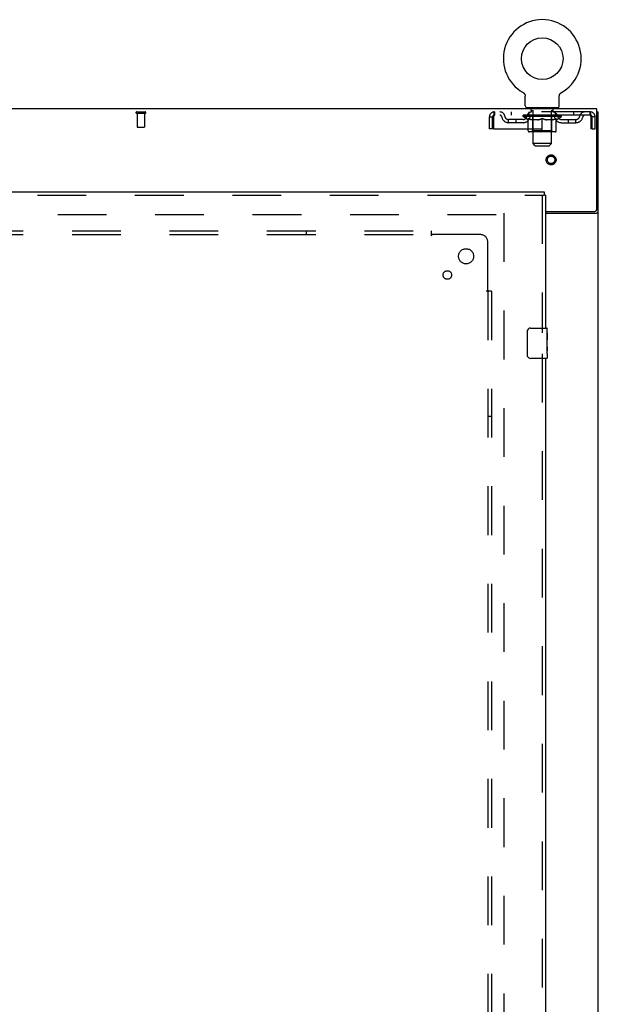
# Model space of a CAD drawing. Header units: inches. Extents: x 0 to 293, y 0 to 190.
# Tile 75 of 84: x 119 to 138, y 111 to 143. Entities that reach past the tile are written whole.
import ezdxf

# ---------------------------------------------------------------- set-up
doc = ezdxf.new("R2010")
doc.units = ezdxf.units.IN
doc.header["$LTSCALE"] = 16.12069
doc.header["$MEASUREMENT"] = 0
doc.linetypes.add('HIDDEN', pattern=[0.2, 0.1, -0.1])
doc.layers.get('0').update_dxf_attribs({"linetype": 'CONTINUOUS'})
for name, color, linetype in [('DEFAULT_2', 8, 'HIDDEN'), ('RIGHTHAND_DOOR_ASSEMBLY', 7, 'CONTINUOUS'), ('SUBPANEL', 7, 'CONTINUOUS')]:
    doc.layers.add(name, color=color, linetype=linetype)

msp = doc.modelspace()

# ---------------------------------------------------------------- linework, layer by layer
at = {"color": 7, "linetype": 'Continuous'}
for p, q in [((135.291, 140.815), (135.291, 140.815)), ((135.291, 140.815), (135.296, 140.812)), ((135.293, 140.814), (135.294, 140.813)), ((135.296, 140.812), (135.3, 140.809)), ((135.3, 140.809), (135.304, 140.807)), ((135.304, 140.807), (135.308, 140.804)), ((135.308, 140.804), (135.312, 140.8)), ((135.312, 140.8), (135.316, 140.797)), ((135.316, 140.797), (135.32, 140.794)), ((135.32, 140.794), (135.323, 140.79)), ((135.323, 140.79), (135.327, 140.786)), ((135.327, 140.786), (135.33, 140.783)), ((135.33, 140.783), (135.333, 140.779)), ((135.333, 140.779), (135.336, 140.775)), ((135.336, 140.775), (135.339, 140.77)), ((135.339, 140.771), (135.342, 140.766)), ((135.342, 140.766), (135.345, 140.762)), ((135.345, 140.762), (135.347, 140.757)), ((135.347, 140.757), (135.35, 140.753)), ((135.349, 140.753), (135.352, 140.748)), ((135.352, 140.748), (135.354, 140.744)), ((135.354, 140.744), (135.355, 140.739)), ((135.355, 140.739), (135.357, 140.734)), ((135.357, 140.734), (135.359, 140.729)), ((135.359, 140.729), (135.36, 140.724)), ((135.36, 140.724), (135.361, 140.719)), ((135.361, 140.719), (135.362, 140.714)), ((135.362, 140.714), (135.363, 140.709)), ((135.364, 140.376), (135.364, 140.69)), ((136.489, 140.694), (136.489, 140.699)), ((136.489, 140.69), (136.489, 140.694)), ((136.489, 140.376), (136.489, 140.69)), ((136.49, 140.709), (136.491, 140.714)), ((136.49, 140.704), (136.49, 140.709)), ((136.491, 140.714), (136.492, 140.719)), ((136.492, 140.719), (136.493, 140.724)), ((136.493, 140.724), (136.495, 140.729)), ((136.495, 140.729), (136.496, 140.734)), ((136.496, 140.734), (136.498, 140.739)), ((136.498, 140.739), (136.5, 140.744)), ((136.502, 140.748), (136.504, 140.753)), ((136.504, 140.753), (136.506, 140.757)), ((136.506, 140.757), (136.509, 140.762)), ((136.508, 140.762), (136.511, 140.766)), ((136.511, 140.766), (136.514, 140.771)), ((136.514, 140.77), (136.517, 140.775)), ((136.517, 140.775), (136.52, 140.779)), ((136.52, 140.779), (136.523, 140.783)), ((136.523, 140.783), (136.527, 140.786)), ((136.53, 140.79), (136.533, 140.794)), ((136.537, 140.797), (136.541, 140.8)), ((136.545, 140.804), (136.549, 140.807)), ((136.549, 140.807), (136.553, 140.809)), ((136.553, 140.809), (136.558, 140.812)), ((136.553, 140.809), (136.555, 140.81)), ((136.558, 140.812), (136.562, 140.815)), ((136.559, 140.813), (136.561, 140.814)), ((135.427, 140.307), (135.427, 140.277)), ((136.427, 140.307), (135.427, 140.307)), ((136.427, 140.307), (136.427, 140.277)), ((137.729, 140.173), (137.781, 140.173))]:
    msp.add_line(p, q, dxfattribs=at)
at = {"color": 3, "linetype": 'Continuous'}
for p, q in [((137.729, 140.277), (60.083, 140.277)), ((137.729, 136.941), (137.729, 140.277)), ((137.781, 54.381), (137.781, 140.173)), ((136.031, 136.881), (137.669, 136.881)), ((136.031, 136.829), (137.711, 136.829))]:
    msp.add_line(p, q, dxfattribs=at)
at = {"color": 7, "linetype": 'Continuous'}
for points in [[(135.363, 140.709), (135.363, 140.704), (135.364, 140.699), (135.364, 140.694), (135.364, 140.69)], [(136.489, 140.694), (136.489, 140.699), (136.49, 140.704)], [(136.5, 140.744), (136.502, 140.748), (136.504, 140.753)], [(136.526, 140.786), (136.53, 140.79), (136.534, 140.794)], [(136.533, 140.794), (136.537, 140.797), (136.541, 140.8)], [(136.541, 140.8), (136.545, 140.804), (136.549, 140.807)]]:
    msp.add_lwpolyline(points, dxfattribs=at)
at = {"color": 3, "linetype": 'Continuous'}
for points in [[(137.711, 136.829), (137.713, 136.83), (137.715, 136.832), (137.718, 136.833), (137.721, 136.835), (137.725, 136.836), (137.729, 136.838), (137.733, 136.839), (137.737, 136.841), (137.745, 136.843)], [(137.745, 136.843), (137.749, 136.845), (137.753, 136.846), (137.757, 136.847), (137.76, 136.849), (137.763, 136.85), (137.766, 136.851), (137.769, 136.853), (137.771, 136.855), (137.774, 136.856), (137.776, 136.858), (137.777, 136.86), (137.778, 136.862), (137.779, 136.863), (137.78, 136.865), (137.78, 136.867), (137.781, 136.869)]]:
    msp.add_lwpolyline(points, dxfattribs=at)
at = {"color": 7, "linetype": 'Continuous'}
msp.add_circle((135.927, 141.935), 0.688, dxfattribs=at)
for centre, radius, start, end in [((135.927, 141.935), 1.288, 299.5053, 240.4947), ((135.433, 140.376), 0.069, 180, 265), ((136.42, 140.376), 0.069, 275, 360)]:
    msp.add_arc(centre, radius, start, end, dxfattribs=at)
at = {"color": 3, "linetype": 'Continuous'}
msp.add_arc((137.669, 136.941), 0.06, 270, 360, dxfattribs=at)
at = {"layer": 'DEFAULT_2', "color": 8, "linetype": 'HIDDEN'}
for p, q in [((135.299, 140.81), (135.3, 140.809)), ((136.562, 140.815), (136.562, 140.815)), ((135.524, 140.307), (135.524, 140.277)), ((135.562, 140.217), (135.562, 140.297)), ((136.292, 140.217), (136.292, 140.297)), ((136.33, 140.307), (136.33, 140.277)), ((122.507, 140.173), (122.791, 140.173)), ((122.507, 140.13), (122.791, 140.13)), ((122.525, 140.13), (122.525, 139.683)), ((122.773, 140.13), (122.773, 139.683)), ((134.177, 139.61), (134.177, 140.006)), ((134.177, 140.006), (134.281, 140.006)), ((134.281, 139.61), (134.281, 140.006)), ((134.311, 140.006), (134.311, 139.61)), ((134.344, 140.173), (134.344, 140.069)), ((137.51, 140.173), (134.344, 140.173)), ((137.51, 140.069), (134.344, 140.069)), ((134.895, 140.173), (134.895, 140.069)), ((135.293, 140.022), (135.293, 140.069)), ((136.56, 140.022), (135.293, 140.022)), ((135.453, 139.91), (135.293, 140.022)), ((135.303, 140.062), (135.303, 140.069)), ((135.312, 140.059), (135.312, 140.062)), ((135.312, 140.059), (136.542, 140.059)), ((135.321, 140.059), (135.321, 140.062)), ((135.321, 140.059), (135.321, 140.062)), ((135.332, 140.062), (135.332, 140.069)), ((135.348, 140.059), (135.348, 140.062)), ((135.35, 140.059), (135.35, 140.062)), ((135.378, 140.062), (135.378, 140.069)), ((135.393, 140.059), (135.393, 140.062)), ((135.395, 140.059), (135.395, 140.062)), ((135.6, 140.062), (135.398, 140.062)), ((135.442, 140.062), (135.442, 140.069)), ((135.443, 140.059), (135.443, 140.062)), ((135.444, 140.059), (135.444, 140.062)), ((135.447, 140.059), (135.447, 140.062)), ((135.454, 140.059), (135.454, 140.062)), ((135.454, 140.059), (135.454, 140.062)), ((135.457, 140.059), (135.457, 140.062)), ((135.461, 140.059), (135.461, 140.063)), ((135.465, 140.059), (135.465, 140.062)), ((135.479, 140.059), (135.479, 140.062)), ((135.489, 140.069), (135.489, 140.173)), ((135.497, 140.059), (135.497, 140.062)), ((135.498, 140.059), (135.498, 140.064)), ((135.518, 140.059), (135.518, 140.062)), ((135.52, 140.062), (135.52, 140.069)), ((135.529, 140.059), (135.529, 140.062)), ((135.533, 140.059), (135.533, 140.062)), ((135.543, 140.059), (135.543, 140.062)), ((135.554, 140.059), (135.554, 140.066)), ((135.569, 140.059), (135.569, 140.062)), ((135.632, 140.207), (135.572, 140.207)), ((135.572, 140.059), (135.572, 140.062)), ((135.6, 140.059), (135.6, 140.062)), ((135.667, 140.062), (135.605, 140.062)), ((135.61, 140.062), (135.61, 140.069)), ((135.614, 139.55), (135.614, 140.019)), ((135.617, 140.059), (135.617, 140.062)), ((135.621, 140.059), (135.621, 140.062)), ((135.627, 139.126), (135.627, 140.197)), ((135.627, 140.059), (135.627, 140.067)), ((135.632, 140.059), (135.632, 140.062)), ((135.643, 140.059), (135.643, 140.062)), ((135.667, 140.059), (135.667, 140.062)), ((135.742, 140.062), (135.682, 140.062)), ((135.703, 140.059), (135.703, 140.062)), ((135.71, 140.062), (135.71, 140.069)), ((135.714, 140.059), (135.714, 140.062)), ((135.716, 140.059), (135.716, 140.068)), ((135.719, 140.059), (135.719, 140.062)), ((135.726, 140.059), (135.726, 140.062)), ((135.742, 140.059), (135.742, 140.062)), ((135.822, 140.062), (135.768, 140.062)), ((135.781, 140.059), (135.781, 140.062)), ((135.812, 140.062), (135.927, 140.069)), ((135.817, 140.062), (135.817, 140.069)), ((135.817, 140.068), (135.817, 140.069)), ((135.817, 140.062), (135.817, 140.068)), ((135.817, 140.059), (135.817, 140.062)), ((135.821, 140.059), (135.821, 140.062)), ((135.822, 140.059), (135.822, 140.062)), ((135.822, 140.059), (135.822, 140.062)), ((135.906, 140.062), (135.858, 140.062)), ((135.863, 140.059), (135.863, 140.062)), ((135.906, 140.059), (135.906, 140.062)), ((135.924, 140.062), (135.924, 140.062)), ((135.924, 140.059), (135.924, 140.062)), ((135.924, 140.059), (135.924, 140.062)), ((135.927, 140.062), (135.927, 140.069)), ((135.929, 140.059), (135.929, 140.062)), ((135.929, 140.059), (135.929, 140.062)), ((135.929, 140.062), (135.929, 140.062)), ((135.931, 140.062), (135.996, 140.062)), ((135.947, 140.059), (135.947, 140.062)), ((135.964, 140.062), (135.964, 140.066)), ((135.964, 140.066), (136.041, 140.062)), ((135.985, 140.062), (135.985, 140.065)), ((135.99, 140.059), (135.99, 140.062)), ((136.031, 140.059), (136.031, 140.062)), ((136.031, 140.059), (136.031, 140.062)), ((136.031, 140.062), (136.086, 140.062)), ((136.032, 140.059), (136.032, 140.062)), ((136.036, 140.068), (136.037, 140.069)), ((136.036, 140.062), (136.036, 140.068)), ((136.036, 140.059), (136.036, 140.062)), ((136.037, 140.062), (136.037, 140.069)), ((136.072, 140.059), (136.072, 140.062)), ((136.112, 140.059), (136.112, 140.062)), ((136.112, 140.062), (136.171, 140.062)), ((136.127, 140.059), (136.127, 140.062)), ((136.134, 140.059), (136.134, 140.062)), ((136.137, 140.059), (136.137, 140.068)), ((136.139, 140.059), (136.139, 140.062)), ((136.143, 140.062), (136.143, 140.069)), ((136.15, 140.059), (136.15, 140.062)), ((136.187, 140.059), (136.187, 140.062)), ((136.187, 140.062), (136.249, 140.062)), ((136.211, 140.059), (136.211, 140.062)), ((136.282, 140.207), (136.222, 140.207)), ((136.222, 140.059), (136.222, 140.062)), ((136.226, 140.059), (136.226, 140.067)), ((136.227, 139.126), (136.227, 140.197)), ((136.232, 140.059), (136.232, 140.062)), ((136.236, 140.059), (136.236, 140.062)), ((136.239, 139.55), (136.239, 140.019)), ((136.243, 140.062), (136.243, 140.069)), ((136.254, 140.059), (136.254, 140.062)), ((136.254, 140.062), (136.455, 140.062)), ((136.281, 140.059), (136.281, 140.062)), ((136.284, 140.059), (136.284, 140.062)), ((136.299, 140.059), (136.299, 140.066)), ((136.311, 140.059), (136.311, 140.062)), ((136.32, 140.059), (136.32, 140.062)), ((136.324, 140.059), (136.324, 140.062)), ((136.334, 140.062), (136.334, 140.069)), ((136.335, 140.059), (136.335, 140.062)), ((136.355, 140.059), (136.355, 140.064)), ((136.356, 140.059), (136.356, 140.062)), ((136.364, 140.069), (136.364, 140.173)), ((136.374, 140.059), (136.374, 140.062)), ((136.388, 140.059), (136.388, 140.062)), ((136.393, 140.059), (136.393, 140.063)), ((136.396, 140.059), (136.396, 140.062)), ((136.399, 140.059), (136.399, 140.062)), ((136.399, 140.059), (136.399, 140.062)), ((136.401, 139.91), (136.56, 140.022)), ((136.407, 140.059), (136.407, 140.062)), ((136.41, 140.059), (136.41, 140.062)), ((136.41, 140.059), (136.41, 140.062)), ((136.412, 140.062), (136.412, 140.069)), ((136.458, 140.059), (136.458, 140.062)), ((136.461, 140.059), (136.461, 140.062)), ((136.475, 140.062), (136.475, 140.069)), ((136.504, 140.059), (136.504, 140.062)), ((136.505, 140.059), (136.505, 140.062)), ((136.522, 140.062), (136.522, 140.069)), ((136.532, 140.059), (136.532, 140.062)), ((136.533, 140.059), (136.533, 140.062)), ((136.542, 140.059), (136.542, 140.062)), ((136.55, 140.062), (136.55, 140.069)), ((136.56, 140.022), (136.56, 140.069)), ((136.958, 140.173), (136.958, 140.069)), ((137.51, 140.069), (137.51, 140.173)), ((137.543, 140.006), (137.538, 140.02)), ((137.543, 139.61), (137.543, 140.006)), ((137.573, 139.61), (137.573, 140.006)), ((137.677, 140.006), (137.573, 140.006)), ((137.677, 139.61), (137.677, 140.006)), ((122.535, 139.673), (122.763, 139.673)), ((134.812, 139.818), (134.812, 139.922)), ((135.295, 139.922), (134.812, 139.922)), ((135.295, 139.818), (134.812, 139.818)), ((135.062, 139.818), (135.062, 139.922)), ((135.453, 139.91), (135.463, 139.91)), ((135.463, 139.547), (135.463, 139.954)), ((135.785, 139.91), (135.605, 139.91)), ((135.927, 139.51), (135.927, 139.954)), ((136.248, 139.91), (136.068, 139.91)), ((136.39, 139.547), (136.39, 139.954)), ((136.39, 139.91), (136.401, 139.91)), ((136.558, 139.922), (137.041, 139.922)), ((136.558, 139.818), (137.041, 139.818)), ((136.791, 139.818), (136.791, 139.922)), ((137.041, 139.818), (137.041, 139.922)), ((134.281, 139.61), (134.177, 139.61)), ((134.311, 139.61), (137.543, 139.61)), ((136.353, 139.51), (135.5, 139.51)), ((135.614, 139.55), (135.574, 139.51)), ((136.239, 139.55), (135.614, 139.55)), ((136.239, 139.55), (136.279, 139.51)), ((137.573, 139.61), (137.677, 139.61)), ((136.227, 139.126), (135.627, 139.126)), ((135.696, 139.057), (135.627, 139.126)), ((135.696, 139.057), (136.158, 139.057)), ((136.158, 139.057), (136.227, 139.126)), ((100.552, 136.777), (134.642, 136.777)), ((134.656, 136.829), (134.656, 57.725))]:
    msp.add_line(p, q, dxfattribs=at)
for points in [[(134.344, 140.173), (134.341, 140.172), (134.339, 140.168), (134.337, 140.163), (134.334, 140.156), (134.332, 140.147), (134.329, 140.136), (134.327, 140.124), (134.325, 140.11), (134.322, 140.094), (134.32, 140.078), (134.318, 140.061), (134.315, 140.043), (134.313, 140.024), (134.311, 140.006)], [(134.344, 140.069), (134.341, 140.068), (134.339, 140.067), (134.337, 140.065), (134.334, 140.062), (134.332, 140.059), (134.329, 140.055), (134.327, 140.05), (134.325, 140.045), (134.322, 140.039), (134.32, 140.033), (134.318, 140.026), (134.315, 140.02), (134.311, 140.006)], [(137.543, 140.006), (137.54, 140.024), (137.538, 140.043), (137.536, 140.061), (137.533, 140.078), (137.531, 140.094), (137.528, 140.11), (137.526, 140.124), (137.524, 140.136), (137.521, 140.147), (137.519, 140.156), (137.517, 140.163), (137.514, 140.168), (137.512, 140.172), (137.51, 140.173)], [(137.538, 140.02), (137.536, 140.026), (137.533, 140.033), (137.531, 140.039), (137.528, 140.045), (137.526, 140.05), (137.524, 140.055), (137.521, 140.059), (137.519, 140.062), (137.517, 140.065), (137.514, 140.067), (137.512, 140.068), (137.51, 140.069)], [(135.463, 139.954), (135.489, 139.944), (135.514, 139.935), (135.539, 139.927), (135.564, 139.92), (135.589, 139.915), (135.613, 139.91)], [(135.605, 139.91), (135.582, 139.915), (135.559, 139.921), (135.535, 139.927), (135.511, 139.935), (135.487, 139.943), (135.463, 139.953)], [(135.776, 139.91), (135.8, 139.915), (135.825, 139.921), (135.85, 139.927), (135.875, 139.935), (135.901, 139.944), (135.927, 139.954)], [(135.927, 139.952), (135.902, 139.943), (135.878, 139.934), (135.855, 139.927), (135.832, 139.92), (135.808, 139.915), (135.785, 139.91)], [(135.927, 139.954), (135.953, 139.944), (135.978, 139.935), (136.003, 139.927), (136.028, 139.921), (136.053, 139.915), (136.078, 139.91)], [(136.068, 139.91), (136.045, 139.915), (136.021, 139.921), (135.998, 139.927), (135.974, 139.935), (135.951, 139.943), (135.927, 139.952)], [(136.24, 139.91), (136.265, 139.915), (136.29, 139.921), (136.314, 139.927), (136.339, 139.935), (136.365, 139.944), (136.39, 139.954)], [(136.39, 139.953), (136.366, 139.943), (136.341, 139.935), (136.318, 139.927), (136.294, 139.921), (136.271, 139.915), (136.248, 139.91)]]:
    msp.add_lwpolyline(points, dxfattribs=at)
for radius in [0.164, 0.124]:
    msp.add_circle((136.218, 138.589), radius, dxfattribs=at)
for centre, radius, start, end in [((135.433, 140.376), 0.069, 265, 270), ((135.552, 140.297), 0.01, 0, 90), ((136.302, 140.297), 0.01, 90, 180), ((136.42, 140.376), 0.069, 270, 275), ((122.507, 140.151), 0.0215, 90, 270), ((122.791, 140.151), 0.0215, 270, 90), ((134.344, 140.006), 0.167, 90, 180), ((134.344, 140.006), 0.063, 90, 180), ((134.523, 140.006), 0.167, 8.0716, 90), ((134.523, 140.006), 0.0625, 7.9863, 90), ((134.812, 140.047), 0.229, 187.9863, 270), ((134.812, 140.047), 0.125, 188.0716, 270), ((135.295, 140.047), 0.125, 270, 351.9284), ((135.295, 140.047), 0.229, 270, 352.0137), ((135.584, 140.006), 0.167, 90, 171.9284), ((135.584, 140.006), 0.0625, 90, 172.0137), ((135.572, 140.217), 0.01, 180, 270), ((135.574, 140.019), 0.0398, 0, 90), ((135.617, 140.197), 0.01, 0, 90), ((136.237, 140.197), 0.01, 90, 180), ((136.279, 140.019), 0.0398, 90, 180), ((136.269, 140.006), 0.167, 8.0716, 90), ((136.27, 140.006), 0.0625, 7.9863, 90), ((136.282, 140.217), 0.01, 270, 360), ((136.558, 140.047), 0.229, 187.9863, 270), ((136.558, 140.047), 0.125, 188.0716, 270), ((137.041, 140.047), 0.125, 270, 351.9284), ((137.041, 140.047), 0.229, 270, 352.0137), ((137.33, 140.006), 0.167, 90, 171.9284), ((137.33, 140.006), 0.0625, 90, 172.0137), ((137.51, 140.006), 0.167, 0, 90), ((137.51, 140.006), 0.063, 0, 90), ((122.535, 139.683), 0.01, 180, 270), ((122.763, 139.683), 0.01, 270, 360), ((135.5, 139.547), 0.0371, 180, 270), ((136.353, 139.547), 0.0371, 270, 360)]:
    msp.add_arc(centre, radius, start, end, dxfattribs=at)
for centre, major_axis, ratio, start_param, end_param in [((135.927, 140.069), (0.633, 0.007), 0.05963, 2.96643, 3.140963), ((135.274, 140.057), (0.198, 0), 0.060556, 0.430652, 1.470503), ((135.927, 140.069), (0.633, 0), 0.060556, -3.141593, -2.96706), ((135.274, 140.05), (0.198, 0.002), 0.05963, 1.376596, 1.469874), ((135.927, 140.069), (0.633, 0.013), 0.05688, 2.791345, 2.965878), ((135.249, 140.057), (0.198, 0.002), 0.05963, 0.25549, 1.295341), ((135.318, 140.057), (0.198, -0.002), 0.05963, 0.605815, 1.645666), ((135.927, 140.069), (0.633, -0.007), 0.05963, -2.96643, -2.791898), ((135.318, 140.05), (0.198, 0), 0.060556, 1.551758, 1.645036), ((135.249, 140.05), (0.198, 0.004), 0.05688, 1.20151, 1.294789), ((135.319, 140.052), (0.164, 0.002), 0.05963, 1.065228, 1.614276), ((135.299, 140.052), (0.164, 0.003), 0.05688, 0.890143, 1.43919), ((135.357, 140.052), (0.164, 0), 0.060556, 1.240391, 1.789438), ((135.927, 140.069), (0.633, 0.019), 0.052395, 2.616403, 2.790936), ((135.245, 140.057), (0.198, 0.004), 0.05688, 0.080405, 1.120256), ((135.38, 140.057), (0.198, -0.004), 0.05688, 0.7809, 1.820751), ((135.927, 140.069), (0.633, -0.013), 0.05688, -2.791345, -2.616812), ((135.38, 140.05), (0.198, -0.002), 0.05963, 1.72692, 1.820198), ((135.245, 140.05), (0.198, 0.006), 0.052395, 1.026568, 1.119847), ((135.298, 140.052), (0.164, 0.005), 0.052395, 0.715201, 1.264248), ((135.413, 140.052), (0.164, -0.002), 0.05963, 1.415553, 1.9646), ((135.927, 140.069), (0.633, 0.025), 0.046319, 2.441654, 2.616187), ((135.46, 140.057), (0.198, -0.006), 0.052395, 0.955842, 1.995693), ((135.262, 140.057), (0.198, 0.006), 0.052395, -0.094537, 0.945314), ((135.927, 140.069), (0.633, -0.019), 0.052395, -2.616403, -2.44187), ((135.46, 140.05), (0.198, -0.004), 0.05688, 1.902006, 1.995284), ((135.262, 140.05), (0.198, 0.008), 0.046319, 0.851819, 0.945098), ((135.317, 140.052), (0.164, 0.006), 0.046319, 0.540452, 1.089499), ((135.484, 140.052), (0.164, -0.003), 0.05688, 1.590638, 2.139686), ((135.927, 140.069), (0.633, 0.029), 0.038841, 2.267123, 2.441656), ((135.553, 140.057), (0.198, -0.008), 0.046319, 1.130591, 2.170442), ((135.3, 140.057), (0.198, 0.008), 0.046319, -0.269286, 0.770565), ((135.927, 140.069), (0.633, -0.025), 0.046319, -2.441654, -2.267121), ((135.553, 140.05), (0.198, -0.006), 0.052395, 2.076947, 2.170226), ((135.3, 140.05), (0.198, 0.009), 0.038841, 0.677289, 0.770567), ((135.354, 140.052), (0.164, 0.008), 0.038841, 0.365921, 0.914969), ((135.568, 140.052), (0.164, -0.005), 0.052395, 1.76558, 2.314627), ((135.927, 140.069), (0.633, 0.033), 0.030195, 2.09281, 2.267343), ((135.658, 140.057), (0.198, -0.009), 0.038841, 1.305122, 2.344973), ((135.356, 140.057), (0.198, 0.009), 0.038841, -0.443817, 0.596034), ((135.927, 140.069), (0.633, -0.029), 0.038841, -2.267123, -2.092591), ((135.658, 140.05), (0.198, -0.008), 0.046319, 2.251696, 2.344975), ((135.356, 140.05), (0.198, 0.01), 0.030195, 0.502975, 0.596254), ((135.408, 140.052), (0.164, 0.009), 0.030195, 0.191608, 0.740655), ((135.664, 140.052), (0.164, -0.006), 0.046319, 1.940329, 2.489376), ((135.429, 140.057), (0.198, 0.01), 0.030195, -0.61813, 0.421721), ((135.927, 140.069), (0.633, 0.036), 0.020645, 1.918687, 2.09322), ((135.771, 140.057), (0.198, -0.01), 0.030195, 1.479435, 2.519286), ((135.927, 140.069), (0.633, -0.033), 0.030195, -2.09281, -1.918277), ((135.771, 140.05), (0.198, -0.009), 0.038841, 2.426227, 2.519505), ((135.429, 140.05), (0.198, 0.011), 0.020645, 0.328852, 0.422131), ((135.478, 140.052), (0.164, 0.009), 0.020645, 0.017485, 0.566532), ((135.767, 140.052), (0.164, -0.008), 0.038841, 2.11486, 2.663907), ((135.518, 140.057), (0.198, 0.011), 0.020645, -0.792253, 0.247598), ((135.927, 140.069), (0.633, 0.038), 0.010478, 1.744704, 1.919237), ((135.888, 140.057), (0.198, -0.011), 0.020645, 1.653558, 2.693409), ((135.927, 140.069), (0.633, -0.036), 0.020645, -1.918687, -1.744154), ((135.888, 140.05), (0.198, -0.01), 0.030195, 2.60054, 2.693819), ((135.518, 140.05), (0.198, 0.012), 0.010478, 0.154869, 0.248148), ((135.562, 140.052), (0.164, 0.01), 0.010478, 6.126688, 6.675735), ((135.876, 140.052), (0.164, -0.009), 0.030195, 2.289173, 2.83822), ((135.619, 140.057), (0.198, 0.012), 0.010478, -0.966236, -0.000846), ((136.007, 140.057), (0.198, -0.012), 0.010478, 1.827541, 2.867392), ((135.927, 140.069), (0.633, -0.038), 0.010478, -1.744704, -1.563007), ((136.007, 140.05), (0.198, -0.011), 0.020645, 2.774664, 2.867942), ((135.985, 140.052), (0.164, -0.009), 0.020645, 2.463296, 3.012344), ((135.846, 140.057), (0.198, 0.012), 0.010478, 0.274201, 1.314052), ((135.76, 140.052), (0.164, 0.01), 0.010478, -0.000483, 0.504314), ((135.729, 140.05), (0.198, 0.012), 0.010478, 0.099668, 0.192946), ((135.927, 140.069), (0.633, 0.038), 0.010478, -1.571421, -1.396888), ((136.124, 140.05), (0.198, -0.012), 0.010478, 2.74231, 2.948646), ((136.093, 140.052), (0.164, -0.01), 0.010478, 2.637279, 3.14189), ((135.965, 140.057), (0.198, 0.011), 0.020645, 0.448184, 1.488034), ((135.868, 140.052), (0.164, 0.009), 0.020645, 0.129249, 0.678296), ((135.846, 140.05), (0.198, 0.011), 0.020645, 0.273651, 0.366929), ((136.234, 140.057), (0.198, -0.012), 0.010478, -3.140747, -2.175357), ((135.927, 140.069), (0.633, 0.036), 0.020645, -1.397439, -1.222906), ((135.927, 140.069), (0.633, -0.038), 0.010478, 1.222355, 1.396888), ((136.082, 140.057), (0.198, 0.01), 0.030195, 0.622307, 1.662158), ((135.978, 140.052), (0.164, 0.009), 0.030195, 0.303372, 0.852419), ((136.291, 140.052), (0.164, -0.01), 0.010478, 2.749043, 3.29809), ((136.335, 140.057), (0.198, -0.011), 0.020645, 2.893995, 3.933846), ((135.965, 140.05), (0.198, 0.01), 0.030195, 0.447774, 0.541052), ((136.335, 140.05), (0.198, -0.012), 0.010478, 2.893445, 2.986723), ((135.927, 140.069), (0.633, 0.033), 0.030195, -1.223315, -1.048783), ((135.927, 140.069), (0.633, -0.036), 0.020645, 1.048373, 1.222906), ((136.195, 140.057), (0.198, 0.009), 0.038841, 0.79662, 1.836471), ((136.086, 140.052), (0.164, 0.008), 0.038841, 0.477686, 1.026733), ((136.375, 140.052), (0.164, -0.009), 0.020645, 2.57506, 3.124108), ((136.424, 140.057), (0.198, -0.01), 0.030195, 2.719872, 3.759723), ((136.3, 140.057), (0.198, 0.008), 0.046319, 0.971151, 2.011002), ((136.082, 140.05), (0.198, 0.009), 0.038841, 0.622087, 0.715366), ((136.424, 140.05), (0.198, -0.011), 0.020645, 2.719462, 2.812741), ((135.927, 140.069), (0.633, 0.029), 0.038841, -1.049002, -0.874469), ((135.927, 140.069), (0.633, -0.033), 0.030195, 0.87425, 1.048783), ((136.189, 140.052), (0.164, 0.006), 0.046319, 0.652216, 1.201263), ((136.394, 140.057), (0.198, 0.006), 0.052395, 1.1459, 2.185751), ((136.445, 140.052), (0.164, -0.009), 0.030195, 2.400937, 2.949985), ((136.497, 140.057), (0.198, -0.009), 0.038841, 2.545558, 3.585409), ((136.285, 140.052), (0.164, 0.005), 0.052395, 0.826965, 1.376012), ((136.195, 140.05), (0.198, 0.008), 0.046319, 0.796618, 0.889896), ((136.497, 140.05), (0.198, -0.01), 0.030195, 2.545339, 2.638617), ((136.473, 140.057), (0.198, 0.004), 0.05688, 1.320842, 2.360692), ((135.927, 140.069), (0.633, 0.025), 0.046319, -0.874471, -0.699939), ((135.927, 140.069), (0.633, -0.029), 0.038841, 0.699936, 0.874469), ((136.554, 140.057), (0.198, -0.008), 0.046319, 2.371028, 3.410879), ((136.499, 140.052), (0.164, -0.008), 0.038841, 2.226624, 2.775671), ((136.536, 140.057), (0.198, 0.002), 0.05963, 1.495927, 2.535778), ((136.37, 140.052), (0.164, 0.003), 0.05688, 1.001907, 1.550954), ((136.591, 140.057), (0.198, -0.006), 0.052395, 2.196279, 3.23613), ((136.3, 140.05), (0.198, 0.006), 0.052395, 0.971367, 1.064645), ((136.536, 140.052), (0.164, -0.006), 0.046319, 2.052093, 2.601141), ((136.554, 140.05), (0.198, -0.009), 0.038841, 2.371026, 2.464304), ((136.58, 140.057), (0.198, 0), 0.060556, 1.671089, 2.71094), ((136.608, 140.057), (0.198, -0.004), 0.05688, 2.021337, 3.061188), ((135.927, 140.069), (0.633, 0.019), 0.052395, -0.699723, -0.52519), ((135.927, 140.069), (0.633, -0.025), 0.046319, 0.525406, 0.699939), ((136.604, 140.057), (0.198, -0.002), 0.05963, 1.846251, 2.886102), ((136.441, 140.052), (0.164, 0.002), 0.05963, 1.176993, 1.72604), ((136.555, 140.052), (0.164, -0.005), 0.052395, 1.877344, 2.426392), ((136.496, 140.052), (0.164, 0), 0.060556, 1.352155, 1.901202), ((136.554, 140.052), (0.164, -0.003), 0.05688, 1.702402, 2.25145), ((136.534, 140.052), (0.164, -0.002), 0.05963, 1.527317, 2.076364), ((136.394, 140.05), (0.198, 0.004), 0.05688, 1.146309, 1.239587), ((136.591, 140.05), (0.198, -0.008), 0.046319, 2.196495, 2.289773), ((135.927, 140.069), (0.633, 0.013), 0.05688, -0.524781, -0.350248), ((135.927, 140.069), (0.633, -0.019), 0.052395, 0.350657, 0.52519), ((136.473, 140.05), (0.198, 0.002), 0.05963, 1.321394, 1.414673), ((136.608, 140.05), (0.198, -0.006), 0.052395, 2.021746, 2.115024), ((135.927, 140.069), (0.633, 0.007), 0.05963, -0.349695, -0.175162), ((135.927, 140.069), (0.633, -0.013), 0.05688, 0.175715, 0.350248), ((136.536, 140.05), (0.198, 0), 0.060556, 1.496556, 1.589835), ((136.604, 140.05), (0.198, -0.004), 0.05688, 1.846804, 1.940083), ((136.58, 140.05), (0.198, -0.002), 0.05963, 1.671719, 1.764997), ((135.927, 140.069), (0.633, 0), 0.060556, -0.174533, 0), ((135.927, 140.069), (0.633, -0.007), 0.05963, 0.000629, 0.175162)]:
    msp.add_ellipse(centre, major_axis=major_axis, ratio=ratio, start_param=start_param, end_param=end_param, dxfattribs=at)
at = {"layer": 'RIGHTHAND_DOOR_ASSEMBLY', "color": 3, "linetype": 'Continuous'}
for p, q in [((99.885, 137.527), (135.989, 137.527)), ((136.031, 137.423), (136.031, 133.027)), ((136.031, 132.027), (136.031, 109.527))]:
    msp.add_line(p, q, dxfattribs=at)
at = {"layer": 'RIGHTHAND_DOOR_ASSEMBLY', "color": 8, "linetype": 'HIDDEN'}
for p, q in [((99.885, 137.423), (135.989, 137.423)), ((135.927, 137.423), (135.927, 132.872)), ((135.927, 132.182), (135.927, 109.372))]:
    msp.add_line(p, q, dxfattribs=at)
at = {"layer": 'RIGHTHAND_DOOR_ASSEMBLY', "color": 7, "linetype": 'Continuous'}
for p, q in [((135.989, 137.527), (135.989, 137.423)), ((136.031, 137.423), (135.989, 137.423)), ((135.436, 132.127), (135.436, 132.927)), ((135.536, 133.027), (136.076, 133.027)), ((136.091, 132.872), (136.084, 132.872)), ((136.084, 132.872), (136.084, 132.642)), ((136.091, 132.448), (136.091, 133.012)), ((136.091, 132.705), (136.084, 132.705)), ((136.091, 132.642), (136.084, 132.642)), ((136.091, 132.606), (136.085, 132.606)), ((136.089, 132.474), (136.091, 132.474)), ((136.091, 132.411), (136.084, 132.411)), ((136.084, 132.411), (136.084, 132.275)), ((136.085, 132.244), (136.091, 132.244)), ((136.091, 132.188), (136.091, 132.445)), ((136.091, 132.187), (136.091, 132.042)), ((136.076, 132.027), (135.536, 132.027))]:
    msp.add_line(p, q, dxfattribs=at)
for points in [[(135.436, 132.927), (135.436, 132.933), (135.436, 132.939), (135.437, 132.945), (135.439, 132.951), (135.44, 132.957), (135.442, 132.963)], [(136.089, 132.472), (136.088, 132.483), (136.087, 132.494), (136.086, 132.506), (136.085, 132.518), (136.085, 132.53), (136.084, 132.543), (136.084, 132.556), (136.084, 132.569), (136.084, 132.581), (136.084, 132.594), (136.085, 132.607), (136.085, 132.619), (136.086, 132.631)], [(136.091, 132.445), (136.09, 132.453), (136.09, 132.462), (136.089, 132.472)], [(136.085, 132.239), (136.085, 132.247), (136.084, 132.257), (136.084, 132.266), (136.084, 132.275)], [(136.088, 132.214), (136.087, 132.222), (136.086, 132.23), (136.085, 132.239)], [(136.091, 132.187), (136.09, 132.191), (136.09, 132.196), (136.09, 132.201), (136.088, 132.214)], [(135.442, 132.09), (135.44, 132.096), (135.439, 132.102), (135.437, 132.108), (135.436, 132.114), (135.436, 132.12), (135.436, 132.127)]]:
    msp.add_lwpolyline(points, dxfattribs=at)
for centre, radius, start, end in [((135.536, 132.927), 0.1, 90, 158.8001), ((136.076, 133.012), 0.015, 0, 90), ((135.536, 132.127), 0.1, 201.1999, 270), ((136.076, 132.042), 0.015, 270, 360)]:
    msp.add_arc(centre, radius, start, end, dxfattribs=at)
msp.add_ellipse((135.828, 132.611), major_axis=(0.263, 0), ratio=0.432808, start_param=0, end_param=0.179988, dxfattribs=at)
at = {"layer": 'SUBPANEL', "color": 8, "linetype": 'HIDDEN'}
for p, q in [((65.562, 136.245), (132.249, 136.245)), ((65.562, 136.12), (132.249, 136.12)), ((128.124, 136.12), (128.124, 136.245)), ((132.249, 136.245), (132.249, 136.159)), ((132.249, 136.159), (132.249, 136.08)), ((133.874, 136.12), (132.285, 136.12)), ((134.124, 134.281), (134.124, 135.87)), ((134.084, 134.245), (134.163, 134.245)), ((134.124, 134.245), (134.124, 60.308)), ((134.143, 134.262), (134.136, 134.27)), ((134.249, 134.245), (134.163, 134.245)), ((134.249, 134.245), (134.249, 60.308)), ((134.124, 130.12), (134.249, 130.12))]:
    msp.add_line(p, q, dxfattribs=at)
for points in [[(132.249, 136.159), (132.251, 136.156), (132.253, 136.154), (132.255, 136.152), (132.256, 136.15), (132.258, 136.148), (132.26, 136.146), (132.261, 136.144), (132.263, 136.142), (132.265, 136.141), (132.266, 136.139), (132.272, 136.134)], [(132.249, 136.08), (132.251, 136.08), (132.253, 136.081), (132.255, 136.082), (132.257, 136.083), (132.258, 136.084), (132.26, 136.086), (132.262, 136.087), (132.263, 136.089), (132.265, 136.091), (132.266, 136.093), (132.268, 136.095), (132.269, 136.097), (132.271, 136.099), (132.272, 136.102)], [(132.272, 136.134), (132.274, 136.132), (132.276, 136.13), (132.278, 136.128), (132.28, 136.126), (132.281, 136.124), (132.283, 136.122), (132.285, 136.12)], [(132.272, 136.102), (132.275, 136.107), (132.277, 136.109), (132.278, 136.112), (132.28, 136.114), (132.282, 136.116), (132.283, 136.118), (132.285, 136.12)], [(134.084, 134.245), (134.084, 134.247), (134.085, 134.249), (134.086, 134.251), (134.087, 134.253), (134.088, 134.254), (134.09, 134.256), (134.091, 134.258), (134.093, 134.259), (134.095, 134.261), (134.097, 134.262), (134.099, 134.264), (134.101, 134.265), (134.103, 134.267), (134.106, 134.268), (134.111, 134.271)], [(134.111, 134.271), (134.113, 134.273), (134.116, 134.274), (134.118, 134.276), (134.12, 134.278), (134.122, 134.279), (134.124, 134.281)], [(134.136, 134.27), (134.134, 134.272), (134.132, 134.274), (134.13, 134.276), (134.128, 134.277), (134.126, 134.279), (134.124, 134.281)], [(134.163, 134.245), (134.16, 134.247), (134.158, 134.249), (134.156, 134.251), (134.154, 134.252), (134.152, 134.254), (134.15, 134.256), (134.148, 134.257), (134.146, 134.259), (134.145, 134.261), (134.143, 134.262)]]:
    msp.add_lwpolyline(points, dxfattribs=at)
for centre, radius in [((133.406, 135.402), 0.25), ((132.787, 134.783), 0.141)]:
    msp.add_circle(centre, radius, dxfattribs=at)
msp.add_arc((133.874, 135.87), 0.25, 0, 90, dxfattribs=at)

doc.saveas('drawing.dxf')
